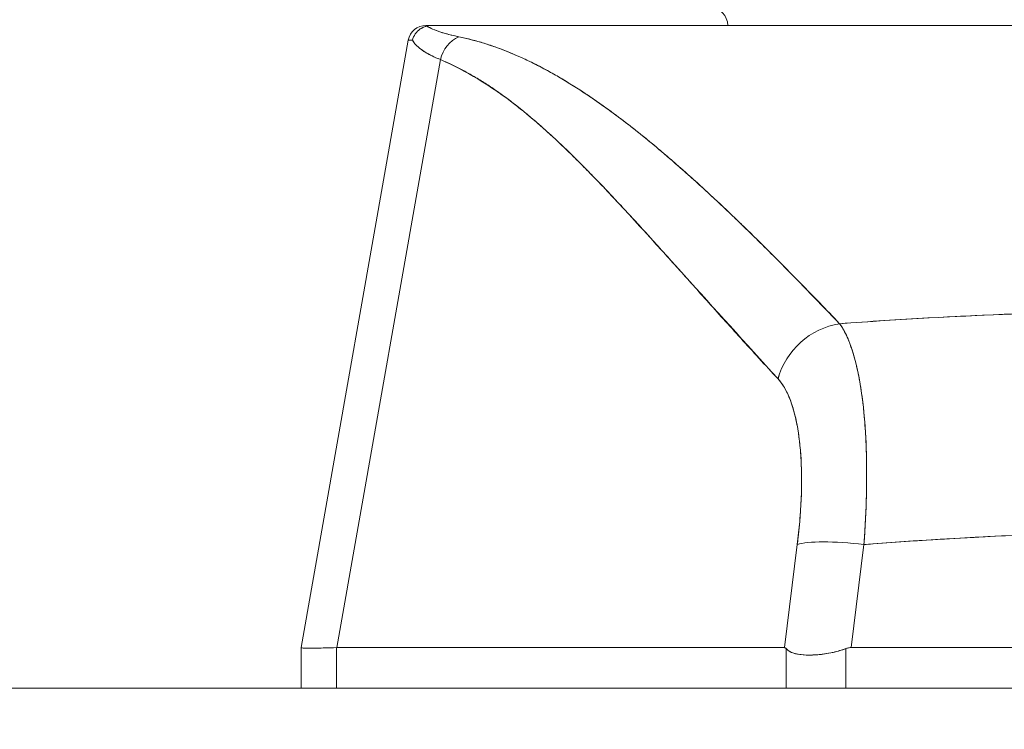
# Model space of a CAD drawing. Header units: inches. Extents: x 15 to 424, y 13 to 263.
# Tile 69 of 125: x 309.454 to 310.535, y 77.431 to 78.211. Entities that reach past the tile are written whole.
import ezdxf

# ---------------------------------------------------------------- set-up
doc = ezdxf.new("R2010")
doc.units = ezdxf.units.IN
doc.header["$LTSCALE"] = 26
doc.header["$MEASUREMENT"] = 0
doc.layers.add('Hatch (ANSI)', color=7, linetype='Continuous', lineweight=5)
doc.layers.add('Visible (ANSI)', color=7, linetype='Continuous', lineweight=5)

msp = doc.modelspace()

# ---------------------------------------------------------------- hatches: boundary and pattern name
at = {"layer": 'Hatch (ANSI)'}
h = msp.add_hatch(dxfattribs=at)
h.set_pattern_fill('ANSI31', color=256, scale=26, angle=90, style=0)
edge = h.paths.add_edge_path()
edge.add_line((337.6453, 76.726), (337.6581, 76.726))
edge.add_line((337.6581, 76.726), (337.739, 76.726))
edge.add_line((337.739, 76.726), (337.739, 77.351))
edge.add_ellipse((337.6141, 77.351), major_axis=(0.125, 0), ratio=1, start_angle=0, end_angle=90)
edge.add_line((337.6141, 77.476), (308.489, 77.476))
edge.add_ellipse((308.489, 77.351), major_axis=(0, 0.1249), ratio=1, start_angle=0, end_angle=90)
edge.add_line((308.3641, 77.351), (308.3641, 76.851))
edge.add_line((308.3641, 76.851), (308.4578, 76.851))
edge.add_line((308.4578, 76.851), (308.4578, 77.351))
edge.add_ellipse((308.489, 77.351), major_axis=(-0.0312, 0), ratio=1, start_angle=270, end_angle=360, ccw=False)
edge.add_line((308.489, 77.3823), (336.7416, 77.3823))
edge.add_line((336.7416, 77.3823), (337.4916, 77.3823))
edge.add_line((337.4916, 77.3823), (337.6141, 77.3823))
edge.add_ellipse((337.6141, 77.351), major_axis=(0, 0.0312), ratio=1, start_angle=270, end_angle=360, ccw=False)
edge.add_line((337.6453, 77.351), (337.6453, 77.2197))
edge.add_line((337.6453, 77.2197), (337.6453, 76.7505))
edge.add_line((337.6453, 76.7505), (337.6453, 76.726))

# ---------------------------------------------------------------- linework, layer by layer
at = {"layer": 'Visible (ANSI)'}
for p, q in [((309.8998, 78.2043), (309.9076, 78.2043)), ((309.9081, 78.2043), (310.5736, 78.2043)), ((309.9081, 78.2043), (309.9081, 78.2043)), ((309.7627, 77.5206), (309.8804, 78.188)), ((309.9158, 78.1667), (309.8019, 77.5206)), ((309.8019, 77.5206), (309.9158, 78.1667)), ((310.0497, 78.1453), (310.0497, 78.1453)), ((310.1576, 78.0665), (310.1576, 78.0665)), ((310.1576, 78.0665), (310.1576, 78.0665)), ((310.3076, 77.6338), (310.2934, 77.5206)), ((310.2934, 77.5206), (310.3076, 77.6338)), ((310.3666, 77.5206), (310.3808, 77.6338)), ((310.3808, 77.6338), (310.3666, 77.5206)), ((310.2977, 77.5547), (310.2977, 77.5547)), ((309.7627, 77.5206), (309.7627, 77.5206)), ((309.7627, 77.5206), (309.7627, 77.476)), ((309.8019, 77.5206), (309.8014, 77.5206)), ((309.8014, 77.476), (309.8014, 77.5206)), ((309.8014, 77.5206), (309.8014, 77.476)), ((309.8019, 77.5206), (310.2934, 77.5206)), ((310.2934, 77.5206), (309.8019, 77.5206)), ((310.2953, 77.476), (310.2953, 77.5195)), ((310.2953, 77.5195), (310.2953, 77.476)), ((310.361, 77.476), (310.361, 77.5195)), ((310.361, 77.5195), (310.361, 77.476)), ((310.3666, 77.5206), (311.1115, 77.5206)), ((311.1115, 77.5206), (310.3666, 77.5206)), ((337.6141, 77.476), (308.489, 77.476))]:
    msp.add_line(p, q, dxfattribs=at)
for centre, start, end in [((310.2115, 78.2043), 0, 90), ((309.8998, 78.1846), 90.0001, 170), ((309.8998, 78.1846), 90, 169.9973)]:
    msp.add_arc(centre, 0.0197, start, end, dxfattribs=at)
for centre, major_axis, ratio, start_param, end_param in [((310.6112, 78.2043), (-0.7114, 0), 0.00001, 0.00083, 0.148995), ((310.5789, 78.1847), (-0.6986, 0.0033), 0.000807, 6.168225, 6.283059), ((310.579, 78.1847), (-0.6986, 0.0033), 0.000808, 6.168225, 6.283059), ((309.946, 78.1612), (0.0117, 0.0312), 0.918447, 0.714615, 1.733976), ((309.946, 78.1612), (-0.0117, -0.0312), 0.918447, 3.856208, 4.875568), ((310.3596, 77.8021), (-0.0578, -0.0535), 0.919117, 4.080772, 5.311688), ((310.3596, 77.8021), (0.0578, 0.0535), 0.919114, 0.939178, 2.17009), ((310.3808, 77.6201), (-0.0781, 0.0098), 0.172345, 4.733946, 5.946592), ((310.3808, 77.6201), (-0.0781, 0.0098), 0.172345, 4.733946, 5.946592), ((310.4498, 77.564), (-0.6871, -0.0434), 0.010707, 6.282471, 6.619896)]:
    msp.add_ellipse(centre, major_axis=major_axis, ratio=ratio, start_param=start_param, end_param=end_param, dxfattribs=at)
for points, knots in [([(309.9081, 78.2043), (309.9074, 78.2043), (309.9067, 78.2043), (309.9059, 78.2043), (309.9052, 78.2042), (309.9044, 78.2042), (309.9036, 78.2041), (309.9028, 78.204), (309.9018, 78.2038), (309.9008, 78.2036)], [0, 0, 0, 0, 0.333333, 0.333333, 0.333333, 0.666667, 0.666667, 0.666667, 1, 1, 1, 1]), ([(309.9081, 78.2043), (309.9074, 78.2043), (309.9067, 78.2043), (309.9059, 78.2043), (309.9052, 78.2042), (309.9044, 78.2042), (309.9036, 78.2041), (309.9028, 78.204), (309.9018, 78.2038), (309.9008, 78.2036)], [0, 0, 0, 0, 0.333333, 0.333333, 0.333333, 0.666667, 0.666667, 0.666667, 1, 1, 1, 1]), ([(310.5736, 78.2043), (310.5248, 78.2043), (310.4775, 78.2043), (310.4313, 78.2043), (310.3852, 78.2043), (310.3401, 78.2043), (310.2971, 78.2043), (310.2541, 78.2043), (310.2131, 78.2043), (310.1746, 78.2043), (310.1361, 78.2043), (310.1002, 78.2043), (310.0671, 78.2043), (310.0341, 78.2043), (310.004, 78.2043), (309.9775, 78.2043), (309.9509, 78.2043), (309.9278, 78.2043), (309.9081, 78.2043)], [0, 0, 0, 0, 0.166667, 0.166667, 0.166667, 0.333333, 0.333333, 0.333333, 0.5, 0.5, 0.5, 0.666667, 0.666667, 0.666667, 0.833333, 0.833333, 0.833333, 1, 1, 1, 1]), ([(309.9008, 78.2036), (309.8991, 78.2031), (309.8974, 78.2025), (309.8958, 78.2017), (309.895, 78.2013), (309.8943, 78.2009), (309.8936, 78.2004), (309.8914, 78.1989), (309.8896, 78.1971), (309.8881, 78.195), (309.8866, 78.1929), (309.8856, 78.1905), (309.885, 78.1881)], [0, 0, 0, 0, 0.227317, 0.227317, 0.227317, 0.333333, 0.333333, 0.333333, 0.666667, 0.666667, 0.666667, 1, 1, 1, 1]), ([(309.885, 78.1881), (309.8856, 78.1905), (309.8866, 78.1929), (309.8881, 78.195), (309.8896, 78.1971), (309.8915, 78.199), (309.8936, 78.2004), (309.8958, 78.2019), (309.8983, 78.2029), (309.9008, 78.2036)], [0, 0, 0, 0, 0.333333, 0.333333, 0.333333, 0.666667, 0.666667, 0.666667, 1, 1, 1, 1]), ([(309.9008, 78.2036), (309.9032, 78.2021), (309.9062, 78.2007), (309.9096, 78.1993), (309.913, 78.1979), (309.9169, 78.1966), (309.9213, 78.1954), (309.9257, 78.1941), (309.9306, 78.193), (309.936, 78.1918)], [0, 0, 0, 0, 0.3333333, 0.3333333, 0.3333333, 0.6666667, 0.6666667, 0.6666667, 1, 1, 1, 1]), ([(309.9008, 78.2036), (309.9009, 78.2035), (309.9009, 78.2035), (309.901, 78.2035), (309.9028, 78.2024), (309.9049, 78.2013), (309.9073, 78.2003), (309.9096, 78.1992), (309.9123, 78.1982), (309.9152, 78.1972), (309.9181, 78.1963), (309.9213, 78.1953), (309.9248, 78.1944), (309.9283, 78.1935), (309.932, 78.1927), (309.936, 78.1918)], [0, 0, 0, 0, 0.0066, 0.0066, 0.0066, 0.256927, 0.256927, 0.256927, 0.505833, 0.505833, 0.505833, 0.753477, 0.753477, 0.753477, 1, 1, 1, 1]), ([(309.885, 78.1881), (309.8865, 78.1854), (309.8887, 78.1829), (309.8915, 78.1804), (309.8942, 78.1779), (309.8977, 78.1756), (309.9017, 78.1733), (309.9058, 78.171), (309.9105, 78.1688), (309.9158, 78.1667)], [0, 0, 0, 0, 0.3333333, 0.3333333, 0.3333333, 0.6666667, 0.6666667, 0.6666667, 0.9999879, 0.9999879, 0.9999879, 0.9999879]), ([(309.9158, 78.1667), (309.9122, 78.1681), (309.9089, 78.1696), (309.9058, 78.1711), (309.9044, 78.1718), (309.903, 78.1726), (309.9017, 78.1733), (309.9003, 78.1741), (309.8989, 78.175), (309.8976, 78.1758), (309.8953, 78.1773), (309.8932, 78.1788), (309.8915, 78.1804), (309.8913, 78.1805), (309.8912, 78.1806), (309.8911, 78.1807), (309.8892, 78.1824), (309.8876, 78.1842), (309.8864, 78.1859), (309.8859, 78.1867), (309.8854, 78.1874), (309.885, 78.1881)], [0, 0, 0, 0, 0.227322, 0.227322, 0.227322, 0.333333, 0.333333, 0.333333, 0.45463, 0.45463, 0.45463, 0.666667, 0.666667, 0.666667, 0.681967, 0.681967, 0.681967, 0.9093, 0.9093, 0.9093, 1, 1, 1, 1]), ([(309.936, 78.1918), (309.9493, 78.189), (309.9625, 78.1853), (309.9755, 78.1807), (309.9886, 78.1761), (310.0016, 78.1706), (310.0146, 78.1643), (310.0277, 78.1579), (310.0409, 78.1507), (310.0543, 78.1425), (310.0677, 78.1344), (310.0813, 78.1253), (310.0953, 78.1153), (310.1093, 78.1053), (310.1237, 78.0942), (310.1387, 78.0822), (310.1536, 78.0701), (310.169, 78.0569), (310.1852, 78.0426), (310.2014, 78.0282), (310.2182, 78.0126), (310.236, 77.9956), (310.2538, 77.9786), (310.2725, 77.9603), (310.2921, 77.9404), (310.3117, 77.9205), (310.3322, 77.8991), (310.3541, 77.8765)], [0, 0, 0, 0, 0.111111, 0.111111, 0.111111, 0.222222, 0.222222, 0.222222, 0.333333, 0.333333, 0.333333, 0.444444, 0.444444, 0.444444, 0.555556, 0.555556, 0.555556, 0.666667, 0.666667, 0.666667, 0.777778, 0.777778, 0.777778, 0.888889, 0.888889, 0.888889, 1, 1, 1, 1]), ([(309.936, 78.1918), (309.9406, 78.1909), (309.9452, 78.1898), (309.9499, 78.1886), (309.9545, 78.1874), (309.9591, 78.1861), (309.9638, 78.1847), (309.9683, 78.1833), (309.973, 78.1817), (309.9776, 78.18), (309.9822, 78.1784), (309.9868, 78.1766), (309.9914, 78.1747), (309.996, 78.1728), (310.0006, 78.1708), (310.0053, 78.1687), (310.0099, 78.1666), (310.0145, 78.1644), (310.0192, 78.162), (310.0234, 78.1599), (310.0276, 78.1577), (310.0318, 78.1554), (310.0323, 78.1552), (310.0327, 78.1549), (310.0332, 78.1547), (310.0378, 78.1521), (310.0425, 78.1495), (310.0473, 78.1467), (310.052, 78.1439), (310.0567, 78.141), (310.0615, 78.138), (310.0662, 78.1351), (310.071, 78.1319), (310.0758, 78.1287), (310.0807, 78.1255), (310.0855, 78.1222), (310.0904, 78.1188), (310.0953, 78.1153), (310.1002, 78.1118), (310.1051, 78.1081), (310.1101, 78.1045), (310.1151, 78.1007), (310.1201, 78.0968), (310.1247, 78.0933), (310.1293, 78.0897), (310.1339, 78.086), (310.1344, 78.0856), (310.1349, 78.0852), (310.1354, 78.0848), (310.1406, 78.0806), (310.1458, 78.0764), (310.151, 78.072), (310.1563, 78.0677), (310.1616, 78.0632), (310.1669, 78.0586), (310.1723, 78.0539), (310.1777, 78.0492), (310.1832, 78.0443), (310.1887, 78.0394), (310.1943, 78.0344), (310.1999, 78.0293), (310.2056, 78.0241), (310.2113, 78.0189), (310.2171, 78.0135), (310.2229, 78.008), (310.2288, 78.0025), (310.2347, 77.9968), (310.237, 77.9946), (310.2393, 77.9924), (310.2416, 77.9902), (310.2453, 77.9866), (310.2491, 77.9829), (310.2529, 77.9792), (310.2592, 77.9732), (310.2654, 77.967), (310.2717, 77.9607), (310.2782, 77.9543), (310.2847, 77.9478), (310.2912, 77.9413), (310.2979, 77.9345), (310.3046, 77.9277), (310.3113, 77.9208), (310.3183, 77.9137), (310.3253, 77.9065), (310.3323, 77.8993), (310.3395, 77.8918), (310.3468, 77.8842), (310.3541, 77.8765)], [0, 0, 0, 0, 0.037382, 0.037382, 0.037382, 0.074234, 0.074234, 0.074234, 0.110636, 0.110636, 0.110636, 0.146671, 0.146671, 0.146671, 0.182417, 0.182417, 0.182417, 0.217957, 0.217957, 0.217957, 0.25, 0.25, 0.25, 0.253368, 0.253368, 0.253368, 0.288725, 0.288725, 0.288725, 0.324095, 0.324095, 0.324095, 0.359547, 0.359547, 0.359547, 0.39515, 0.39515, 0.39515, 0.430974, 0.430974, 0.430974, 0.467089, 0.467089, 0.467089, 0.5, 0.5, 0.5, 0.503564, 0.503564, 0.503564, 0.540473, 0.540473, 0.540473, 0.577897, 0.577897, 0.577897, 0.615918, 0.615918, 0.615918, 0.654622, 0.654622, 0.654622, 0.694093, 0.694093, 0.694093, 0.734423, 0.734423, 0.734423, 0.75, 0.75, 0.75, 0.775706, 0.775706, 0.775706, 0.818036, 0.818036, 0.818036, 0.861515, 0.861515, 0.861515, 0.906243, 0.906243, 0.906243, 0.952322, 0.952322, 0.952322, 1, 1, 1, 1]), ([(309.9158, 78.1667), (309.9429, 78.1549), (309.9709, 78.1382), (309.9996, 78.1158), (310.0283, 78.0933), (310.0577, 78.0652), (310.0882, 78.0335), (310.1187, 78.0018), (310.1503, 77.9664), (310.1833, 77.9299), (310.2163, 77.8933), (310.2507, 77.8555), (310.2865, 77.8158)], [0, 0, 0, 0, 0.25, 0.25, 0.25, 0.5, 0.5, 0.5, 0.75, 0.75, 0.75, 1, 1, 1, 1]), ([(310.2865, 77.8158), (310.2794, 77.8234), (310.2724, 77.831), (310.2654, 77.8387), (310.2587, 77.846), (310.252, 77.8533), (310.2454, 77.8606), (310.2391, 77.8676), (310.2327, 77.8746), (310.2264, 77.8817), (310.2204, 77.8884), (310.2143, 77.8951), (310.2083, 77.9019), (310.2025, 77.9083), (310.1967, 77.9148), (310.191, 77.9212), (310.1855, 77.9274), (310.1799, 77.9336), (310.1744, 77.9397), (310.1691, 77.9457), (310.1638, 77.9516), (310.1585, 77.9575), (310.1534, 77.9632), (310.1482, 77.9688), (310.1431, 77.9745), (310.1382, 77.9799), (310.1333, 77.9853), (310.1283, 77.9907), (310.1235, 77.9959), (310.1188, 78.0011), (310.114, 78.0063), (310.1115, 78.0089), (310.109, 78.0116), (310.1065, 78.0142), (310.1044, 78.0165), (310.1022, 78.0188), (310.1001, 78.0211), (310.0956, 78.0258), (310.0911, 78.0306), (310.0865, 78.0352), (310.0821, 78.0398), (310.0777, 78.0443), (310.0733, 78.0487), (310.069, 78.053), (310.0647, 78.0573), (310.0604, 78.0616), (310.0562, 78.0657), (310.052, 78.0697), (310.0478, 78.0738), (310.0436, 78.0777), (310.0395, 78.0815), (310.0353, 78.0853), (310.0312, 78.089), (310.0271, 78.0927), (310.023, 78.0963), (310.019, 78.0998), (310.015, 78.1032), (310.0109, 78.1066), (310.0069, 78.1099), (310.0029, 78.1131), (309.9989, 78.1163), (309.9949, 78.1194), (309.991, 78.1225), (309.987, 78.1254), (309.983, 78.1283), (309.9791, 78.1311), (309.9751, 78.1339), (309.9712, 78.1366), (309.9672, 78.1392), (309.9633, 78.1417), (309.9594, 78.1442), (309.9554, 78.1466), (309.9514, 78.1489), (309.9475, 78.1512), (309.9436, 78.1534), (309.9396, 78.1555), (309.9357, 78.1576), (309.9317, 78.1596), (309.9277, 78.1614), (309.9238, 78.1633), (309.9198, 78.1651), (309.9158, 78.1667)], [0, 0, 0, 0, 0.058373, 0.058373, 0.058373, 0.113771, 0.113771, 0.113771, 0.166588, 0.166588, 0.166588, 0.217025, 0.217025, 0.217025, 0.265271, 0.265271, 0.265271, 0.311506, 0.311506, 0.311506, 0.355892, 0.355892, 0.355892, 0.398581, 0.398581, 0.398581, 0.439711, 0.439711, 0.439711, 0.479413, 0.479413, 0.479413, 0.5, 0.5, 0.5, 0.517807, 0.517807, 0.517807, 0.555021, 0.555021, 0.555021, 0.59116, 0.59116, 0.59116, 0.62632, 0.62632, 0.62632, 0.660593, 0.660593, 0.660593, 0.694065, 0.694065, 0.694065, 0.726815, 0.726815, 0.726815, 0.75892, 0.75892, 0.75892, 0.79045, 0.79045, 0.79045, 0.821471, 0.821471, 0.821471, 0.852043, 0.852043, 0.852043, 0.882223, 0.882223, 0.882223, 0.912065, 0.912065, 0.912065, 0.941613, 0.941613, 0.941613, 0.970914, 0.970914, 0.970914, 1, 1, 1, 1]), ([(310.3541, 77.8765), (310.387, 77.879), (310.4198, 77.8811), (310.4525, 77.8829), (310.5062, 77.8859), (310.5596, 77.888), (310.6124, 77.8894), (310.6222, 77.8896), (310.6321, 77.8898), (310.6419, 77.89), (310.7062, 77.8912), (310.7698, 77.8913), (310.834, 77.8901), (310.8446, 77.8899), (310.8552, 77.8896), (310.8658, 77.8894), (310.918, 77.8881), (310.9708, 77.8859), (311.0239, 77.883), (311.0572, 77.8812), (311.0906, 77.879), (311.1241, 77.8765)], [0, 0, 0, 0, 0.126313, 0.126313, 0.126313, 0.333333, 0.333333, 0.333333, 0.371996, 0.371996, 0.371996, 0.62508, 0.62508, 0.62508, 0.666667, 0.666667, 0.666667, 0.871465, 0.871465, 0.871465, 1, 1, 1, 1]), ([(310.3541, 77.8765), (310.4189, 77.8813), (310.4828, 77.8849), (310.5469, 77.8873), (310.6109, 77.8897), (310.675, 77.8909), (310.7391, 77.8909), (310.8032, 77.8909), (310.8673, 77.8897), (310.9313, 77.8873), (310.9953, 77.8849), (311.0592, 77.8813), (311.1241, 77.8765)], [0, 0, 0, 0, 0.25, 0.25, 0.25, 0.5, 0.5, 0.5, 0.75, 0.75, 0.75, 1, 1, 1, 1]), ([(310.3541, 77.8765), (310.3546, 77.8758), (310.3551, 77.875), (310.3557, 77.8742), (310.357, 77.8722), (310.3583, 77.8699), (310.3596, 77.8675), (310.3609, 77.8651), (310.3621, 77.8625), (310.3633, 77.8598), (310.364, 77.8581), (310.3647, 77.8564), (310.3653, 77.8546), (310.3658, 77.8534), (310.3662, 77.8522), (310.3667, 77.851), (310.3677, 77.8479), (310.3688, 77.8446), (310.3698, 77.8412), (310.3707, 77.8378), (310.3717, 77.8342), (310.3726, 77.8305), (310.3731, 77.8283), (310.3736, 77.826), (310.3741, 77.8237), (310.3744, 77.8221), (310.3747, 77.8205), (310.3751, 77.8189), (310.3758, 77.8149), (310.3766, 77.8108), (310.3773, 77.8065), (310.3779, 77.8022), (310.3786, 77.7977), (310.3791, 77.7932), (310.3795, 77.7905), (310.3798, 77.7878), (310.3801, 77.785), (310.3803, 77.7831), (310.3805, 77.7811), (310.3807, 77.7791), (310.3812, 77.7743), (310.3816, 77.7694), (310.3819, 77.7643), (310.3823, 77.7593), (310.3826, 77.7541), (310.3829, 77.7488), (310.383, 77.7458), (310.3831, 77.7427), (310.3833, 77.7396), (310.3833, 77.7373), (310.3834, 77.735), (310.3835, 77.7327), (310.3836, 77.7272), (310.3837, 77.7217), (310.3837, 77.716), (310.3838, 77.7104), (310.3837, 77.7046), (310.3837, 77.6988), (310.3836, 77.6955), (310.3836, 77.6921), (310.3835, 77.6888), (310.3834, 77.6862), (310.3834, 77.6836), (310.3833, 77.681), (310.3831, 77.675), (310.3828, 77.669), (310.3825, 77.6628), (310.3822, 77.6567), (310.3819, 77.6505), (310.3815, 77.6443), (310.3813, 77.6408), (310.381, 77.6373), (310.3808, 77.6338)], [0, 0, 0, 0, 0.021607, 0.021607, 0.021607, 0.077357, 0.077357, 0.077357, 0.133054, 0.133054, 0.133054, 0.166667, 0.166667, 0.166667, 0.188734, 0.188734, 0.188734, 0.244434, 0.244434, 0.244434, 0.300147, 0.300147, 0.300147, 0.333333, 0.333333, 0.333333, 0.355862, 0.355862, 0.355862, 0.411578, 0.411578, 0.411578, 0.467311, 0.467311, 0.467311, 0.5, 0.5, 0.5, 0.523075, 0.523075, 0.523075, 0.57886, 0.57886, 0.57886, 0.634636, 0.634636, 0.634636, 0.666667, 0.666667, 0.666667, 0.69037, 0.69037, 0.69037, 0.746068, 0.746068, 0.746068, 0.801783, 0.801783, 0.801783, 0.833333, 0.833333, 0.833333, 0.85749, 0.85749, 0.85749, 0.913181, 0.913181, 0.913181, 0.968909, 0.968909, 0.968909, 1, 1, 1, 1]), ([(310.3808, 77.6338), (310.3822, 77.6525), (310.3831, 77.671), (310.3835, 77.6888), (310.3839, 77.7065), (310.3838, 77.7235), (310.3833, 77.7396), (310.3827, 77.7557), (310.3816, 77.7709), (310.3801, 77.785), (310.3786, 77.7991), (310.3765, 77.8121), (310.3741, 77.8237), (310.3716, 77.8354), (310.3687, 77.8457), (310.3653, 77.8546), (310.362, 77.8635), (310.3582, 77.8709), (310.3541, 77.8765)], [0, 0, 0, 0, 0.166667, 0.166667, 0.166667, 0.333333, 0.333333, 0.333333, 0.5, 0.5, 0.5, 0.666667, 0.666667, 0.666667, 0.833333, 0.833333, 0.833333, 1, 1, 1, 1]), ([(310.2865, 77.8158), (310.2912, 77.8105), (310.2954, 77.8037), (310.2988, 77.7952), (310.3023, 77.7868), (310.3052, 77.7767), (310.3073, 77.7653), (310.3095, 77.7539), (310.3109, 77.7413), (310.3117, 77.7275), (310.3124, 77.7137), (310.3125, 77.6988), (310.3118, 77.6832), (310.3111, 77.6675), (310.3097, 77.6511), (310.3076, 77.6338)], [0, 0, 0, 0, 0.2, 0.2, 0.2, 0.4, 0.4, 0.4, 0.6, 0.6, 0.6, 0.8, 0.8, 0.8, 1, 1, 1, 1]), ([(310.3076, 77.6338), (310.3079, 77.6364), (310.3082, 77.6391), (310.3085, 77.6417), (310.309, 77.6464), (310.3095, 77.651), (310.3099, 77.6557), (310.3104, 77.6603), (310.3107, 77.6648), (310.311, 77.6693), (310.3113, 77.6738), (310.3116, 77.6783), (310.3118, 77.6827), (310.312, 77.6871), (310.3121, 77.6914), (310.3122, 77.6956), (310.3123, 77.6999), (310.3123, 77.7041), (310.3123, 77.7082), (310.3122, 77.7123), (310.3121, 77.7163), (310.312, 77.7203), (310.3119, 77.7242), (310.3117, 77.7281), (310.3114, 77.7319), (310.3112, 77.7357), (310.3108, 77.7394), (310.3105, 77.743), (310.3103, 77.7446), (310.3102, 77.7461), (310.31, 77.7477), (310.3097, 77.7497), (310.3095, 77.7516), (310.3092, 77.7536), (310.3088, 77.757), (310.3082, 77.7603), (310.3077, 77.7635), (310.3071, 77.7667), (310.3064, 77.7698), (310.3058, 77.7728), (310.3051, 77.7758), (310.3043, 77.7787), (310.3035, 77.7815), (310.3027, 77.7843), (310.3019, 77.787), (310.301, 77.7895), (310.3001, 77.7921), (310.2992, 77.7945), (310.2982, 77.7968), (310.2972, 77.7991), (310.2962, 77.8013), (310.2951, 77.8033), (310.294, 77.8054), (310.2928, 77.8073), (310.2917, 77.8091), (310.2905, 77.8109), (310.2892, 77.8125), (310.288, 77.8141), (310.2875, 77.8146), (310.287, 77.8152), (310.2865, 77.8158)], [0, 0, 0, 0, 0.031589, 0.031589, 0.031589, 0.087981, 0.087981, 0.087981, 0.14403, 0.14403, 0.14403, 0.199779, 0.199779, 0.199779, 0.255256, 0.255256, 0.255256, 0.310513, 0.310513, 0.310513, 0.36568, 0.36568, 0.36568, 0.420831, 0.420831, 0.420831, 0.475991, 0.475991, 0.475991, 0.5, 0.5, 0.5, 0.531175, 0.531175, 0.531175, 0.586356, 0.586356, 0.586356, 0.641598, 0.641598, 0.641598, 0.696973, 0.696973, 0.696973, 0.752544, 0.752544, 0.752544, 0.808363, 0.808363, 0.808363, 0.864488, 0.864488, 0.864488, 0.920979, 0.920979, 0.920979, 0.977864, 0.977864, 0.977864, 1, 1, 1, 1]), ([(310.3808, 77.6338), (310.4618, 77.6402), (310.5423, 77.6444), (310.6213, 77.6466), (310.7003, 77.6487), (310.7778, 77.6487), (310.8569, 77.6466), (310.9359, 77.6444), (311.0164, 77.6402), (311.0974, 77.6338)], [0, 0, 0, 0, 0.333333, 0.333333, 0.333333, 0.666667, 0.666667, 0.666667, 1, 1, 1, 1]), ([(311.0974, 77.6338), (311.0673, 77.6362), (311.0372, 77.6383), (311.0072, 77.64), (310.9476, 77.6436), (310.888, 77.646), (310.8284, 77.6472), (310.7681, 77.6484), (310.7079, 77.6484), (310.6477, 77.6472), (310.5882, 77.6459), (310.5288, 77.6435), (310.4694, 77.6399), (310.443, 77.6384), (310.4167, 77.6366), (310.3904, 77.6345), (310.3872, 77.6343), (310.384, 77.6341), (310.3808, 77.6338)], [0, 0, 0, 0, 0.125959, 0.125959, 0.125959, 0.375449, 0.375449, 0.375449, 0.627486, 0.627486, 0.627486, 0.876322, 0.876322, 0.876322, 0.986527, 0.986527, 0.986527, 1, 1, 1, 1]), ([(309.8014, 77.5206), (309.7929, 77.5203), (309.7857, 77.5202), (309.78, 77.5201), (309.7743, 77.52), (309.7699, 77.52), (309.767, 77.5201), (309.7641, 77.5202), (309.7627, 77.5203), (309.7627, 77.5206)], [0.0000078, 0.0000078, 0.0000078, 0.0000078, 0.3333333, 0.3333333, 0.3333333, 0.6666667, 0.6666667, 0.6666667, 1, 1, 1, 1]), ([(309.7627, 77.5206), (309.7627, 77.5206), (309.7627, 77.5206), (309.7627, 77.5206), (309.7627, 77.5206), (309.7627, 77.5206), (309.7627, 77.5206), (309.7627, 77.5206), (309.7627, 77.5206), (309.7627, 77.5206)], [0, 0, 0, 0, 0.333333, 0.333333, 0.333333, 0.666667, 0.666667, 0.666667, 1, 1, 1, 1]), ([(309.8019, 77.5206), (309.8018, 77.5206), (309.8018, 77.5206), (309.8017, 77.5206), (309.8017, 77.5206), (309.8016, 77.5206), (309.8016, 77.5206), (309.8015, 77.5206), (309.8015, 77.5206), (309.8014, 77.5206)], [0, 0, 0, 0, 0.333333, 0.333333, 0.333333, 0.666667, 0.666667, 0.666667, 1, 1, 1, 1]), ([(310.2953, 77.5195), (310.2951, 77.5198), (310.2949, 77.52), (310.2947, 77.5201), (310.2945, 77.5203), (310.2943, 77.5204), (310.294, 77.5205), (310.2938, 77.5206), (310.2936, 77.5206), (310.2934, 77.5206)], [0, 0, 0, 0, 0.333333, 0.333333, 0.333333, 0.666667, 0.666667, 0.666667, 1, 1, 1, 1]), ([(310.2953, 77.5195), (310.2951, 77.5198), (310.2949, 77.52), (310.2947, 77.5201), (310.2945, 77.5203), (310.2942, 77.5204), (310.294, 77.5205), (310.2938, 77.5206), (310.2936, 77.5206), (310.2934, 77.5206)], [0, 0, 0, 0, 0.333333, 0.333333, 0.333333, 0.666667, 0.666667, 0.666667, 1, 1, 1, 1]), ([(310.2953, 77.5195), (310.2966, 77.5181), (310.2982, 77.5169), (310.3001, 77.5159), (310.3009, 77.5155), (310.3018, 77.5152), (310.3027, 77.5148), (310.3039, 77.5144), (310.3053, 77.514), (310.3068, 77.5137), (310.309, 77.5132), (310.3113, 77.5129), (310.3139, 77.5127), (310.3143, 77.5126), (310.3147, 77.5126), (310.3151, 77.5126), (310.318, 77.5124), (310.3211, 77.5123), (310.3245, 77.5125), (310.3257, 77.5125), (310.3269, 77.5126), (310.3282, 77.5127), (310.3304, 77.5128), (310.3327, 77.513), (310.335, 77.5133), (310.3381, 77.5137), (310.3412, 77.5142), (310.3444, 77.5148), (310.3453, 77.515), (310.3462, 77.5152), (310.3471, 77.5154), (310.3517, 77.5165), (310.3564, 77.5179), (310.361, 77.5195)], [0, 0, 0, 0, 0.142203, 0.142203, 0.142203, 0.2, 0.2, 0.2, 0.281923, 0.281923, 0.281923, 0.4, 0.4, 0.4, 0.418336, 0.418336, 0.418336, 0.551505, 0.551505, 0.551505, 0.6, 0.6, 0.6, 0.686289, 0.686289, 0.686289, 0.8, 0.8, 0.8, 0.832512, 0.832512, 0.832512, 1, 1, 1, 1]), ([(310.361, 77.5195), (310.3555, 77.5175), (310.3499, 77.516), (310.3443, 77.5148), (310.3388, 77.5137), (310.3333, 77.513), (310.3281, 77.5127), (310.323, 77.5123), (310.3182, 77.5123), (310.3139, 77.5127), (310.3096, 77.513), (310.3058, 77.5137), (310.3027, 77.5148), (310.2996, 77.516), (310.2971, 77.5175), (310.2953, 77.5195)], [0, 0, 0, 0, 0.2, 0.2, 0.2, 0.4, 0.4, 0.4, 0.6, 0.6, 0.6, 0.8, 0.8, 0.8, 1, 1, 1, 1]), ([(310.3666, 77.5206), (310.366, 77.5206), (310.3653, 77.5206), (310.3647, 77.5205), (310.3641, 77.5204), (310.3635, 77.5203), (310.3628, 77.5201), (310.3622, 77.52), (310.3616, 77.5198), (310.361, 77.5195)], [0, 0, 0, 0, 0.333333, 0.333333, 0.333333, 0.666667, 0.666667, 0.666667, 1, 1, 1, 1]), ([(310.3666, 77.5206), (310.366, 77.5206), (310.3653, 77.5206), (310.3647, 77.5205), (310.3641, 77.5204), (310.3635, 77.5203), (310.3628, 77.5201), (310.3622, 77.52), (310.3616, 77.5198), (310.361, 77.5195)], [0, 0, 0, 0, 0.333333, 0.333333, 0.333333, 0.666667, 0.666667, 0.666667, 1, 1, 1, 1])]:
    msp.add_open_spline(points, degree=3, knots=knots, dxfattribs=at)
for points in [[(310.4271, 77.8814), (310.4271, 77.8814), (310.4271, 77.8814), (310.4271, 77.8814)], [(310.4271, 77.8814), (310.4271, 77.8814), (310.4271, 77.8814), (310.4271, 77.8814)], [(310.5276, 77.8865), (310.5276, 77.8865), (310.5276, 77.8865), (310.5276, 77.8865)], [(310.5276, 77.8865), (310.5276, 77.8865), (310.5276, 77.8865), (310.5276, 77.8865)]]:
    msp.add_open_spline(points, degree=3, dxfattribs=at)

doc.saveas('drawing.dxf')
